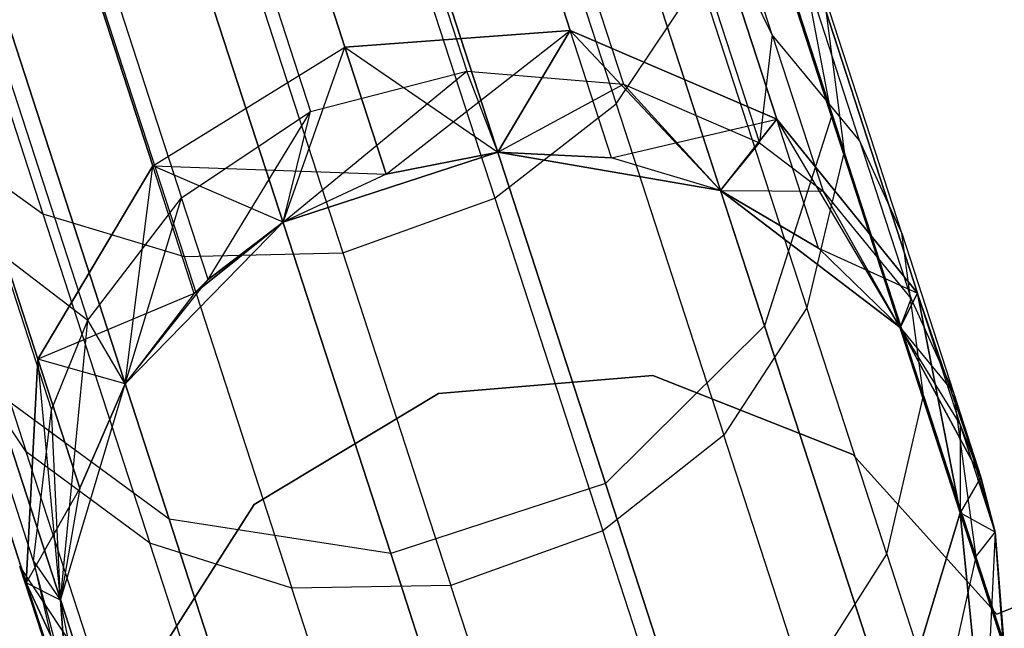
# Model space of a CAD drawing. Extents: x 0.3 to 7.1, y -3.38 to 3.38.
# Tile 206 of 256: x 4.61 to 4.82, y -3.14 to -3.01. Entities that reach past the tile are written whole.
import ezdxf

# ---------------------------------------------------------------- set-up
doc = ezdxf.new("R2010")
doc.units = 0
doc.header["$LTSCALE"] = 2.54
doc.layers.get('0').update_dxf_attribs({"linetype": 'CONTINUOUS'})

# ---------------------------------------------------------------- blocks, each defined once
blk = doc.blocks.new('SINGLES_B_BB_STL')
at = {"color": 0}
for p, q in [((4.7795, -3.03116, 16.13981), (4.73462, -2.89306, 15.74599)), ((4.7795, -3.03116, 16.13981), (4.73462, -2.89306, 15.74599)), ((4.73462, -2.89306, 12.51528), (4.7795, -3.03116, 12.12146)), ((4.73462, -2.89306, 12.51528), (4.7795, -3.03116, 12.12146)), ((4.72412, -3.01291, 16.56762), (4.69797, -2.93244, 16.17439)), ((4.72412, -3.01291, 16.56762), (4.69797, -2.93244, 16.17439)), ((4.69797, -2.93244, 12.08688), (4.72412, -3.01291, 11.69365)), ((4.69797, -2.93244, 12.08688), (4.72412, -3.01291, 11.69365)), ((4.65037, -2.93634, 16.17758), (4.67641, -3.01649, 16.56923)), ((4.65037, -2.93634, 16.17758), (4.67641, -3.01649, 16.56923)), ((4.67641, -3.01649, 11.69203), (4.65037, -2.93634, 12.08369)), ((4.67641, -3.01649, 11.69203), (4.65037, -2.93634, 12.08369)), ((4.76533, -3.07554, 16.12883), (4.71986, -2.93561, 15.72978)), ((4.76533, -3.07554, 16.12883), (4.71986, -2.93561, 15.72978)), ((4.71986, -2.93561, 12.53148), (4.76533, -3.07554, 12.13244)), ((4.71986, -2.93561, 12.53148), (4.76533, -3.07554, 12.13244)), ((4.67565, -2.93972, 39.83043), (4.70223, -3.02153, 39.40204)), ((4.67565, -2.93972, 39.83043), (4.70223, -3.02153, 39.40204)), ((4.70554, -2.94121, 40.31823), (4.73389, -3.02846, 40.10307)), ((4.70554, -2.94121, 40.31823), (4.73389, -3.02846, 40.10307)), ((4.70869, -2.94208, 39.83401), (4.7354, -3.02429, 39.40354)), ((4.70869, -2.94208, 39.83401), (4.7354, -3.02429, 39.40354)), ((4.64259, -2.94838, 39.82986), (4.66915, -3.03013, 39.4018)), ((4.64259, -2.94838, 39.82986), (4.66915, -3.03013, 39.4018)), ((4.7679, -3.03172, 16.56315), (4.74146, -2.95035, 16.16554)), ((4.7679, -3.03172, 16.56315), (4.74146, -2.95035, 16.16554)), ((4.74146, -2.95035, 12.09573), (4.7679, -3.03172, 11.69812)), ((4.74146, -2.95035, 12.09573), (4.7679, -3.03172, 11.69812)), ((4.76695, -3.01383, 39.62742), (4.73733, -2.95389, 39.83979)), ((4.73733, -2.95389, 39.83979), (4.76425, -3.03674, 39.40597)), ((4.73733, -2.95389, 39.83979), (4.76425, -3.03674, 39.40597)), ((4.76695, -3.01383, 39.62742), (4.73733, -2.95389, 39.83979)), ((4.63572, -3.04163, 16.56762), (4.60957, -2.96116, 16.17439)), ((4.63572, -3.04163, 16.56762), (4.60957, -2.96116, 16.17439)), ((4.60957, -2.96116, 12.08688), (4.63572, -3.04163, 11.69365)), ((4.60957, -2.96116, 12.08688), (4.63572, -3.04163, 11.69365)), ((4.67971, -2.96088, 40.32333), (4.70818, -3.04849, 40.10727)), ((4.67971, -2.96088, 40.32333), (4.70818, -3.04849, 40.10727)), ((4.76695, -3.01383, 39.62742), (4.75067, -2.96373, 39.84367)), ((4.76695, -3.01383, 39.62742), (4.75067, -2.96373, 39.84367)), ((4.58422, -2.96504, 40.31118), (4.61241, -3.05179, 40.09725)), ((4.58422, -2.96504, 40.31118), (4.61241, -3.05179, 40.09725)), ((4.61517, -2.96637, 39.83235), (4.64182, -3.04839, 39.40284)), ((4.61517, -2.96637, 39.83235), (4.64182, -3.04839, 39.40284)), ((4.73162, -3.10895, 16.12262), (4.68582, -2.96799, 15.72064)), ((4.73162, -3.10895, 16.12262), (4.68582, -2.96799, 15.72064)), ((4.68582, -2.96799, 12.54063), (4.73162, -3.10895, 12.13865)), ((4.68582, -2.96799, 12.54063), (4.73162, -3.10895, 12.13865)), ((4.75978, -2.96966, 40.08492), (4.78218, -3.03861, 39.86695)), ((4.75978, -2.96966, 40.08492), (4.78218, -3.03861, 39.86695)), ((4.64748, -2.97241, 40.32381), (4.67596, -3.06006, 40.10767)), ((4.64748, -2.97241, 40.32381), (4.67596, -3.06006, 40.10767)), ((4.61395, -2.97352, 40.31938), (4.64232, -3.06085, 40.10402)), ((4.61395, -2.97352, 40.31938), (4.64232, -3.06085, 40.10402)), ((4.63919, -3.11652, 16.12883), (4.59373, -2.9766, 15.72978)), ((4.63919, -3.11652, 16.12883), (4.59373, -2.9766, 15.72978)), ((4.59373, -2.9766, 12.53148), (4.63919, -3.11652, 12.13244)), ((4.59373, -2.9766, 12.53148), (4.63919, -3.11652, 12.13244)), ((4.6861, -3.12374, 16.12262), (4.6403, -2.98278, 15.72064)), ((4.6861, -3.12374, 16.12262), (4.6403, -2.98278, 15.72064)), ((4.6403, -2.98278, 12.54063), (4.6861, -3.12374, 12.13865)), ((4.6403, -2.98278, 12.54063), (4.6861, -3.12374, 12.13865)), ((4.78545, -3.03627, 39.63286), (4.769, -2.98566, 39.85129)), ((4.78545, -3.03627, 39.63286), (4.769, -2.98566, 39.85129)), ((4.77088, -2.98598, 16.15306), (4.7795, -3.03116, 16.13981)), ((4.79773, -3.06862, 16.55685), (4.77088, -2.98598, 16.15306)), ((4.79773, -3.06862, 16.55685), (4.77088, -2.98598, 16.15306)), ((4.77088, -2.98598, 16.15306), (4.7795, -3.03116, 16.13981)), ((4.77088, -2.98598, 12.10821), (4.79773, -3.06862, 11.70442)), ((4.77088, -2.98598, 12.10821), (4.79773, -3.06862, 11.70442)), ((4.77088, -2.98598, 12.10821), (4.7795, -3.03116, 12.12146)), ((4.77088, -2.98598, 12.10821), (4.7795, -3.03116, 12.12146)), ((4.59511, -2.99175, 39.83751), (4.62195, -3.07435, 39.40501)), ((4.59511, -2.99175, 39.83751), (4.62195, -3.07435, 39.40501)), ((4.61136, -3.08259, 16.56315), (4.58492, -3.00122, 16.16554)), ((4.61136, -3.08259, 16.56315), (4.58492, -3.00122, 16.16554)), ((4.58492, -3.00122, 12.09573), (4.61136, -3.08259, 11.69812)), ((4.58492, -3.00122, 12.09573), (4.61136, -3.08259, 11.69812)), ((4.73389, -3.02846, 40.10307), (4.75162, -3.00201, 40.09562)), ((4.73389, -3.02846, 40.10307), (4.75162, -3.00201, 40.09562)), ((4.75162, -3.00201, 40.09562), (4.77426, -3.0717, 39.8753)), ((4.75162, -3.00201, 40.09562), (4.77426, -3.0717, 39.8753)), ((4.79436, -3.05589, 39.63716), (4.77779, -3.00487, 39.85733)), ((4.77779, -3.00487, 39.85733), (4.78218, -3.03861, 39.86695)), ((4.79436, -3.05589, 39.63716), (4.77779, -3.00487, 39.85733)), ((4.77779, -3.00487, 39.85733), (4.78218, -3.03861, 39.86695)), ((4.72412, -3.01291, 16.56762), (4.67641, -3.01649, 16.56923)), ((4.72412, -3.01291, 16.56762), (4.67641, -3.01649, 16.56923)), ((4.67641, -3.01649, 11.69203), (4.72412, -3.01291, 11.69365)), ((4.67641, -3.01649, 11.69203), (4.72412, -3.01291, 11.69365)), ((4.68515, -3.04338, 16.96885), (4.72412, -3.01291, 16.56762)), ((4.68515, -3.04338, 16.96885), (4.72412, -3.01291, 16.56762)), ((4.70881, -3.03875, 16.96885), (4.72412, -3.01291, 16.56762)), ((4.70881, -3.03875, 16.96885), (4.72412, -3.01291, 16.56762)), ((4.72412, -3.01291, 11.69365), (4.70881, -3.03875, 11.29242)), ((4.72412, -3.01291, 11.69365), (4.70881, -3.03875, 11.29242)), ((4.73289, -3.03991, 16.96885), (4.72412, -3.01291, 16.56762)), ((4.73289, -3.03991, 16.96885), (4.72412, -3.01291, 16.56762)), ((4.7679, -3.03172, 16.56315), (4.72412, -3.01291, 16.56762)), ((4.7679, -3.03172, 16.56315), (4.72412, -3.01291, 16.56762)), ((4.75599, -3.04681, 11.29242), (4.72412, -3.01291, 11.69365)), ((4.72412, -3.01291, 11.69365), (4.7679, -3.03172, 11.69812)), ((4.75599, -3.04681, 11.29242), (4.72412, -3.01291, 11.69365)), ((4.73289, -3.03991, 11.29242), (4.72412, -3.01291, 11.69365)), ((4.73289, -3.03991, 11.29242), (4.72412, -3.01291, 11.69365)), ((4.72412, -3.01291, 11.69365), (4.7679, -3.03172, 11.69812)), ((4.76695, -3.01383, 39.62742), (4.76425, -3.03674, 39.40597)), ((4.76695, -3.01383, 39.62742), (4.76425, -3.03674, 39.40597)), ((4.78545, -3.03627, 39.63286), (4.76695, -3.01383, 39.62742)), ((4.76695, -3.01383, 39.62742), (4.77773, -3.04701, 39.4076)), ((4.78545, -3.03627, 39.63286), (4.76695, -3.01383, 39.62742)), ((4.76695, -3.01383, 39.62742), (4.77773, -3.04701, 39.4076)), ((4.63572, -3.04163, 16.56762), (4.67641, -3.01649, 16.56923)), ((4.63572, -3.04163, 16.56762), (4.67641, -3.01649, 16.56923)), ((4.63572, -3.04163, 11.69365), (4.67641, -3.01649, 11.69203)), ((4.63572, -3.04163, 11.69365), (4.67641, -3.01649, 11.69203)), ((4.66329, -3.05354, 16.96885), (4.67641, -3.01649, 16.56923)), ((4.66329, -3.05354, 16.96885), (4.67641, -3.01649, 16.56923)), ((4.67641, -3.01649, 16.56923), (4.68515, -3.04338, 16.96885)), ((4.67641, -3.01649, 16.56923), (4.68515, -3.04338, 16.96885)), ((4.68515, -3.04338, 11.29242), (4.67641, -3.01649, 11.69203)), ((4.67641, -3.01649, 11.69203), (4.70881, -3.03875, 11.29242)), ((4.67641, -3.01649, 11.69203), (4.70881, -3.03875, 11.29242)), ((4.68515, -3.04338, 11.29242), (4.67641, -3.01649, 11.69203)), ((4.66329, -3.05354, 39.09119), (4.70223, -3.02153, 39.40204)), ((4.66329, -3.05354, 39.09119), (4.70223, -3.02153, 39.40204)), ((4.66915, -3.03013, 39.4018), (4.70223, -3.02153, 39.40204)), ((4.66915, -3.03013, 39.4018), (4.70223, -3.02153, 39.40204)), ((4.70881, -3.03875, 39.09119), (4.70223, -3.02153, 39.40204)), ((4.70223, -3.02153, 39.40204), (4.7354, -3.02429, 39.40354)), ((4.70881, -3.03875, 39.09119), (4.70223, -3.02153, 39.40204)), ((4.70223, -3.02153, 39.40204), (4.7354, -3.02429, 39.40354)), ((4.70881, -3.03875, 39.09119), (4.7354, -3.02429, 39.40354)), ((4.70881, -3.03875, 39.09119), (4.7354, -3.02429, 39.40354)), ((4.75599, -3.04681, 39.09119), (4.7354, -3.02429, 39.40354)), ((4.7354, -3.02429, 39.40354), (4.76425, -3.03674, 39.40597)), ((4.75599, -3.04681, 39.09119), (4.7354, -3.02429, 39.40354)), ((4.7354, -3.02429, 39.40354), (4.76425, -3.03674, 39.40597)), ((4.70818, -3.04849, 40.10727), (4.73389, -3.02846, 40.10307)), ((4.70818, -3.04849, 40.10727), (4.73389, -3.02846, 40.10307)), ((4.73389, -3.02846, 40.10307), (4.7567, -3.09866, 39.88112)), ((4.73389, -3.02846, 40.10307), (4.7567, -3.09866, 39.88112)), ((4.64182, -3.04839, 39.40284), (4.66915, -3.03013, 39.4018)), ((4.64182, -3.04839, 39.40284), (4.66915, -3.03013, 39.4018)), ((4.64745, -3.06573, 39.09119), (4.66915, -3.03013, 39.4018)), ((4.64745, -3.06573, 39.09119), (4.66915, -3.03013, 39.4018)), ((4.66329, -3.05354, 39.09119), (4.66915, -3.03013, 39.4018)), ((4.66329, -3.05354, 39.09119), (4.66915, -3.03013, 39.4018)), ((4.73289, -3.03991, 16.96885), (4.7679, -3.03172, 16.56315)), ((4.73289, -3.03991, 16.96885), (4.7679, -3.03172, 16.56315)), ((4.75599, -3.04681, 16.96885), (4.7679, -3.03172, 16.56315)), ((4.75599, -3.04681, 16.96885), (4.7679, -3.03172, 16.56315)), ((4.7679, -3.03172, 11.69812), (4.75599, -3.04681, 11.29242)), ((4.7679, -3.03172, 11.69812), (4.75599, -3.04681, 11.29242)), ((4.7795, -3.03116, 16.13981), (4.76533, -3.07554, 16.12883)), ((4.7795, -3.03116, 16.13981), (4.76533, -3.07554, 16.12883)), ((4.7795, -3.03116, 12.12146), (4.76533, -3.07554, 12.13244)), ((4.7795, -3.03116, 12.12146), (4.76533, -3.07554, 12.13244)), ((4.77677, -3.05903, 16.96885), (4.7679, -3.03172, 16.56315)), ((4.77677, -3.05903, 16.96885), (4.7679, -3.03172, 16.56315)), ((4.79773, -3.06862, 16.55685), (4.7679, -3.03172, 16.56315)), ((4.79773, -3.06862, 16.55685), (4.7679, -3.03172, 16.56315)), ((4.79402, -3.07587, 11.29242), (4.7679, -3.03172, 11.69812)), ((4.7679, -3.03172, 11.69812), (4.79773, -3.06862, 11.70442)), ((4.79402, -3.07587, 11.29242), (4.7679, -3.03172, 11.69812)), ((4.77677, -3.05903, 11.29242), (4.7679, -3.03172, 11.69812)), ((4.77677, -3.05903, 11.29242), (4.7679, -3.03172, 11.69812)), ((4.7679, -3.03172, 11.69812), (4.79773, -3.06862, 11.70442)), ((4.80678, -3.11514, 16.55016), (4.7795, -3.03116, 16.13981)), ((4.80678, -3.11514, 16.55016), (4.7795, -3.03116, 16.13981)), ((4.7795, -3.03116, 12.12146), (4.80678, -3.11514, 11.71111)), ((4.7795, -3.03116, 12.12146), (4.80678, -3.11514, 11.71111)), ((4.58641, -3.03312, 40.08749), (4.61241, -3.05179, 40.09725)), ((4.58641, -3.03312, 40.08749), (4.61241, -3.05179, 40.09725)), ((4.58641, -3.03312, 40.08749), (4.60887, -3.10224, 39.86895)), ((4.58641, -3.03312, 40.08749), (4.60887, -3.10224, 39.86895)), ((4.75599, -3.04681, 39.09119), (4.76425, -3.03674, 39.40597)), ((4.75599, -3.04681, 39.09119), (4.76425, -3.03674, 39.40597)), ((4.76425, -3.03674, 39.40597), (4.77773, -3.04701, 39.4076)), ((4.76425, -3.03674, 39.40597), (4.77773, -3.04701, 39.4076)), ((4.79436, -3.05589, 39.63716), (4.78545, -3.03627, 39.63286)), ((4.78545, -3.03627, 39.63286), (4.79634, -3.06978, 39.41081)), ((4.79436, -3.05589, 39.63716), (4.78545, -3.03627, 39.63286)), ((4.78545, -3.03627, 39.63286), (4.79634, -3.06978, 39.41081)), ((4.66329, -3.05354, 1.7), (4.70881, -3.03875, 1.7)), ((4.70881, -3.03875, 16.96885), (4.66329, -3.05354, 39.09119)), ((4.66329, -3.05354, 39.09119), (4.70881, -3.03875, 39.09119)), ((4.70881, -3.03875, 16.96885), (4.66329, -3.05354, 39.09119)), ((4.66329, -3.05354, 11.29242), (4.70881, -3.03875, 1.7)), ((4.66329, -3.05354, 1.7), (4.70881, -3.03875, 1.7)), ((4.66329, -3.05354, 11.29242), (4.70881, -3.03875, 1.7)), ((4.66329, -3.05354, 39.09119), (4.70881, -3.03875, 39.09119)), ((4.70881, -3.03875, 16.96885), (4.68515, -3.04338, 16.96885)), ((4.70881, -3.03875, 16.96885), (4.68515, -3.04338, 16.96885)), ((4.70881, -3.03875, 11.29242), (4.68515, -3.04338, 11.29242)), ((4.68515, -3.04338, 11.29242), (4.70881, -3.03875, 1.7)), ((4.68515, -3.04338, 11.29242), (4.70881, -3.03875, 1.7)), ((4.70881, -3.03875, 11.29242), (4.68515, -3.04338, 11.29242)), ((4.70881, -3.03875, 1.7), (4.75599, -3.04681, 1.7)), ((4.75599, -3.04681, 16.96885), (4.70881, -3.03875, 39.09119)), ((4.70881, -3.03875, 39.09119), (4.75599, -3.04681, 39.09119)), ((4.73289, -3.03991, 16.96885), (4.70881, -3.03875, 39.09119)), ((4.75599, -3.04681, 16.96885), (4.70881, -3.03875, 39.09119)), ((4.73289, -3.03991, 16.96885), (4.70881, -3.03875, 39.09119)), ((4.73289, -3.03991, 16.96885), (4.70881, -3.03875, 16.96885)), ((4.70881, -3.03875, 16.96885), (4.70881, -3.03875, 39.09119)), ((4.70881, -3.03875, 16.96885), (4.70881, -3.03875, 39.09119)), ((4.73289, -3.03991, 16.96885), (4.70881, -3.03875, 16.96885)), ((4.73289, -3.03991, 11.29242), (4.70881, -3.03875, 11.29242)), ((4.70881, -3.03875, 1.7), (4.75599, -3.04681, 1.7)), ((4.70881, -3.03875, 1.7), (4.73289, -3.03991, 11.29242)), ((4.70881, -3.03875, 1.7), (4.73289, -3.03991, 11.29242)), ((4.70881, -3.03875, 1.7), (4.70881, -3.03875, 11.29242)), ((4.73289, -3.03991, 11.29242), (4.70881, -3.03875, 11.29242)), ((4.70881, -3.03875, 1.7), (4.70881, -3.03875, 11.29242)), ((4.70881, -3.03875, 39.09119), (4.75599, -3.04681, 39.09119)), ((4.78218, -3.03861, 39.86695), (4.77426, -3.0717, 39.8753)), ((4.78218, -3.03861, 39.86695), (4.77426, -3.0717, 39.8753)), ((4.79896, -3.09026, 39.64402), (4.78218, -3.03861, 39.86695)), ((4.79896, -3.09026, 39.64402), (4.78218, -3.03861, 39.86695)), ((4.75599, -3.04681, 16.96885), (4.73289, -3.03991, 16.96885)), ((4.75599, -3.04681, 16.96885), (4.73289, -3.03991, 16.96885)), ((4.75599, -3.04681, 11.29242), (4.73289, -3.03991, 11.29242)), ((4.75599, -3.04681, 1.7), (4.73289, -3.03991, 11.29242)), ((4.75599, -3.04681, 11.29242), (4.73289, -3.03991, 11.29242)), ((4.75599, -3.04681, 1.7), (4.73289, -3.03991, 11.29242)), ((4.61136, -3.08259, 16.56315), (4.63572, -3.04163, 16.56762)), ((4.61136, -3.08259, 16.56315), (4.63572, -3.04163, 16.56762)), ((4.63572, -3.04163, 11.69365), (4.61136, -3.08259, 11.69812)), ((4.63572, -3.04163, 11.69365), (4.61136, -3.08259, 11.69812)), ((4.62986, -3.08779, 16.96885), (4.63572, -3.04163, 16.56762)), ((4.62986, -3.08779, 16.96885), (4.63572, -3.04163, 16.56762)), ((4.64449, -3.06864, 16.96885), (4.63572, -3.04163, 16.56762)), ((4.64449, -3.06864, 16.96885), (4.63572, -3.04163, 16.56762)), ((4.66329, -3.05354, 16.96885), (4.63572, -3.04163, 16.56762)), ((4.66329, -3.05354, 16.96885), (4.63572, -3.04163, 16.56762)), ((4.66329, -3.05354, 11.29242), (4.63572, -3.04163, 11.69365)), ((4.63572, -3.04163, 11.69365), (4.68515, -3.04338, 11.29242)), ((4.66329, -3.05354, 11.29242), (4.63572, -3.04163, 11.69365)), ((4.64449, -3.06864, 11.29242), (4.63572, -3.04163, 11.69365)), ((4.64449, -3.06864, 11.29242), (4.63572, -3.04163, 11.69365)), ((4.63572, -3.04163, 11.69365), (4.68515, -3.04338, 11.29242)), ((4.68515, -3.04338, 16.96885), (4.66329, -3.05354, 39.09119)), ((4.68515, -3.04338, 16.96885), (4.66329, -3.05354, 39.09119)), ((4.68515, -3.04338, 16.96885), (4.66329, -3.05354, 16.96885)), ((4.68515, -3.04338, 16.96885), (4.66329, -3.05354, 16.96885)), ((4.68515, -3.04338, 11.29242), (4.66329, -3.05354, 11.29242)), ((4.68515, -3.04338, 11.29242), (4.66329, -3.05354, 11.29242)), ((4.81454, -3.13663, 1.7), (5.04734, -3.04362, 1.7)), ((5.04734, -3.04362, 1.9), (4.81454, -3.13663, 1.9)), ((5.04734, -3.04362, 1.9), (4.81454, -3.13663, 1.9)), ((4.81454, -3.13663, 1.7), (5.04734, -3.04362, 1.7)), ((4.60891, -3.12997, 16.55685), (4.58206, -3.04734, 16.15306)), ((4.60891, -3.12997, 16.55685), (4.58206, -3.04734, 16.15306)), ((4.58206, -3.04734, 12.10821), (4.60891, -3.12997, 11.70442)), ((4.58206, -3.04734, 12.10821), (4.60891, -3.12997, 11.70442)), ((4.75599, -3.04681, 1.7), (4.79402, -3.07587, 1.7)), ((4.79402, -3.07587, 16.96885), (4.75599, -3.04681, 39.09119)), ((4.75599, -3.04681, 39.09119), (4.79402, -3.07587, 39.09119)), ((4.77677, -3.05903, 16.96885), (4.75599, -3.04681, 39.09119)), ((4.79402, -3.07587, 16.96885), (4.75599, -3.04681, 39.09119)), ((4.77677, -3.05903, 16.96885), (4.75599, -3.04681, 39.09119)), ((4.77677, -3.05903, 16.96885), (4.75599, -3.04681, 16.96885)), ((4.75599, -3.04681, 16.96885), (4.75599, -3.04681, 39.09119)), ((4.75599, -3.04681, 16.96885), (4.75599, -3.04681, 39.09119)), ((4.77677, -3.05903, 16.96885), (4.75599, -3.04681, 16.96885)), ((4.77677, -3.05903, 11.29242), (4.75599, -3.04681, 11.29242)), ((4.75599, -3.04681, 1.7), (4.79402, -3.07587, 1.7)), ((4.75599, -3.04681, 1.7), (4.77677, -3.05903, 11.29242)), ((4.75599, -3.04681, 1.7), (4.77677, -3.05903, 11.29242)), ((4.75599, -3.04681, 1.7), (4.75599, -3.04681, 11.29242)), ((4.77677, -3.05903, 11.29242), (4.75599, -3.04681, 11.29242)), ((4.75599, -3.04681, 1.7), (4.75599, -3.04681, 11.29242)), ((4.75599, -3.04681, 39.09119), (4.79402, -3.07587, 39.09119)), ((4.75599, -3.04681, 39.09119), (4.77773, -3.04701, 39.4076)), ((4.75599, -3.04681, 39.09119), (4.77773, -3.04701, 39.4076)), ((4.79402, -3.07587, 39.09119), (4.77773, -3.04701, 39.4076)), ((4.77773, -3.04701, 39.4076), (4.79634, -3.06978, 39.41081)), ((4.79402, -3.07587, 39.09119), (4.77773, -3.04701, 39.4076)), ((4.77773, -3.04701, 39.4076), (4.79634, -3.06978, 39.41081)), ((4.62195, -3.07435, 39.40501), (4.64182, -3.04839, 39.40284)), ((4.62195, -3.07435, 39.40501), (4.64182, -3.04839, 39.40284)), ((4.62986, -3.08779, 39.09119), (4.64182, -3.04839, 39.40284)), ((4.62986, -3.08779, 39.09119), (4.64182, -3.04839, 39.40284)), ((4.64745, -3.06573, 39.09119), (4.64182, -3.04839, 39.40284)), ((4.64745, -3.06573, 39.09119), (4.64182, -3.04839, 39.40284)), ((4.67596, -3.06006, 40.10767), (4.70818, -3.04849, 40.10727)), ((4.67596, -3.06006, 40.10767), (4.70818, -3.04849, 40.10727)), ((4.70818, -3.04849, 40.10727), (4.73108, -3.11899, 39.8844)), ((4.70818, -3.04849, 40.10727), (4.73108, -3.11899, 39.8844)), ((4.61241, -3.05179, 40.09725), (4.64232, -3.06085, 40.10402)), ((4.61241, -3.05179, 40.09725), (4.64232, -3.06085, 40.10402)), ((4.61241, -3.05179, 40.09725), (4.63509, -3.12159, 39.87658)), ((4.61241, -3.05179, 40.09725), (4.63509, -3.12159, 39.87658)), ((4.62986, -3.08779, 1.7), (4.66329, -3.05354, 1.7)), ((4.62986, -3.08779, 1.7), (4.66329, -3.05354, 1.7)), ((4.62986, -3.08779, 11.29242), (4.66329, -3.05354, 1.7)), ((4.62986, -3.08779, 11.29242), (4.66329, -3.05354, 1.7)), ((4.66329, -3.05354, 16.96885), (4.64449, -3.06864, 16.96885)), ((4.66329, -3.05354, 16.96885), (4.64449, -3.06864, 16.96885)), ((4.66329, -3.05354, 11.29242), (4.64449, -3.06864, 11.29242)), ((4.64449, -3.06864, 11.29242), (4.66329, -3.05354, 1.7)), ((4.64449, -3.06864, 11.29242), (4.66329, -3.05354, 1.7)), ((4.66329, -3.05354, 11.29242), (4.64449, -3.06864, 11.29242)), ((4.66329, -3.05354, 16.96885), (4.64745, -3.06573, 39.09119)), ((4.64745, -3.06573, 39.09119), (4.66329, -3.05354, 39.09119)), ((4.66329, -3.05354, 16.96885), (4.64745, -3.06573, 39.09119)), ((4.64745, -3.06573, 39.09119), (4.66329, -3.05354, 39.09119)), ((4.66329, -3.05354, 16.96885), (4.66329, -3.05354, 39.09119)), ((4.66329, -3.05354, 16.96885), (4.66329, -3.05354, 39.09119)), ((4.66329, -3.05354, 11.29242), (4.66329, -3.05354, 1.7)), ((4.66329, -3.05354, 11.29242), (4.66329, -3.05354, 1.7)), ((4.79896, -3.09026, 39.64402), (4.79436, -3.05589, 39.63716)), ((4.79436, -3.05589, 39.63716), (4.80534, -3.08966, 39.41335)), ((4.79896, -3.09026, 39.64402), (4.79436, -3.05589, 39.63716)), ((4.79436, -3.05589, 39.63716), (4.80534, -3.08966, 39.41335)), ((4.64232, -3.06085, 40.10402), (4.67596, -3.06006, 40.10767)), ((4.64232, -3.06085, 40.10402), (4.67596, -3.06006, 40.10767)), ((4.67596, -3.06006, 40.10767), (4.69887, -3.13058, 39.8847)), ((4.67596, -3.06006, 40.10767), (4.69887, -3.13058, 39.8847)), ((4.79402, -3.07587, 16.96885), (4.77677, -3.05903, 16.96885)), ((4.77677, -3.05903, 16.96885), (4.79773, -3.06862, 16.55685)), ((4.79402, -3.07587, 16.96885), (4.77677, -3.05903, 16.96885)), ((4.77677, -3.05903, 16.96885), (4.79773, -3.06862, 16.55685)), ((4.79402, -3.07587, 11.29242), (4.77677, -3.05903, 11.29242)), ((4.79402, -3.07587, 1.7), (4.77677, -3.05903, 11.29242)), ((4.79402, -3.07587, 11.29242), (4.77677, -3.05903, 11.29242)), ((4.79402, -3.07587, 1.7), (4.77677, -3.05903, 11.29242)), ((4.60348, -3.06022, 39.62614), (4.61424, -3.09332, 39.40684)), ((4.60348, -3.06022, 39.62614), (4.61424, -3.09332, 39.40684)), ((4.60348, -3.06022, 39.62614), (4.62195, -3.07435, 39.40501)), ((4.60348, -3.06022, 39.62614), (4.62195, -3.07435, 39.40501)), ((4.64232, -3.06085, 40.10402), (4.66516, -3.13112, 39.88186)), ((4.64232, -3.06085, 40.10402), (4.66516, -3.13112, 39.88186)), ((4.62986, -3.08779, 39.09119), (4.64745, -3.06573, 39.09119)), ((4.62986, -3.08779, 39.09119), (4.64745, -3.06573, 39.09119)), ((4.64449, -3.06864, 16.96885), (4.64745, -3.06573, 39.09119)), ((4.64449, -3.06864, 16.96885), (4.64745, -3.06573, 39.09119)), ((4.64449, -3.06864, 11.29242), (4.61136, -3.08259, 11.69812)), ((4.64449, -3.06864, 11.29242), (4.61136, -3.08259, 11.69812)), ((4.64449, -3.06864, 16.96885), (4.62986, -3.08779, 39.09119)), ((4.64449, -3.06864, 16.96885), (4.62986, -3.08779, 16.96885)), ((4.64449, -3.06864, 16.96885), (4.62986, -3.08779, 39.09119)), ((4.64449, -3.06864, 16.96885), (4.62986, -3.08779, 16.96885)), ((4.64449, -3.06864, 11.29242), (4.62986, -3.08779, 11.29242)), ((4.64449, -3.06864, 11.29242), (4.62986, -3.08779, 11.29242)), ((4.79402, -3.07587, 16.96885), (4.79773, -3.06862, 16.55685)), ((4.79402, -3.07587, 16.96885), (4.79773, -3.06862, 16.55685)), ((4.79773, -3.06862, 11.70442), (4.79402, -3.07587, 11.29242)), ((4.79773, -3.06862, 11.70442), (4.79402, -3.07587, 11.29242)), ((4.79402, -3.07587, 39.09119), (4.79634, -3.06978, 39.41081)), ((4.79402, -3.07587, 39.09119), (4.79634, -3.06978, 39.41081)), ((4.79634, -3.06978, 39.41081), (4.80534, -3.08966, 39.41335)), ((4.79634, -3.06978, 39.41081), (4.80534, -3.08966, 39.41335)), ((4.80674, -3.09635, 16.96885), (4.79773, -3.06862, 16.55685)), ((4.80674, -3.09635, 16.96885), (4.79773, -3.06862, 16.55685)), ((4.80678, -3.11514, 16.55016), (4.79773, -3.06862, 16.55685)), ((4.80678, -3.11514, 16.55016), (4.79773, -3.06862, 16.55685)), ((4.81116, -3.10758, 11.29242), (4.79773, -3.06862, 11.70442)), ((4.79773, -3.06862, 11.70442), (4.80678, -3.11514, 11.71111)), ((4.81116, -3.10758, 11.29242), (4.79773, -3.06862, 11.70442)), ((4.80674, -3.09635, 11.29242), (4.79773, -3.06862, 11.70442)), ((4.80674, -3.09635, 11.29242), (4.79773, -3.06862, 11.70442)), ((4.79773, -3.06862, 11.70442), (4.80678, -3.11514, 11.71111)), ((4.77426, -3.0717, 39.8753), (4.7567, -3.09866, 39.88112)), ((4.77426, -3.0717, 39.8753), (4.7567, -3.09866, 39.88112)), ((4.79122, -3.12391, 39.64996), (4.77426, -3.0717, 39.8753)), ((4.79122, -3.12391, 39.64996), (4.77426, -3.0717, 39.8753)), ((4.61424, -3.09332, 39.40684), (4.62195, -3.07435, 39.40501)), ((4.61424, -3.09332, 39.40684), (4.62195, -3.07435, 39.40501)), ((4.61617, -3.13366, 39.09119), (4.62195, -3.07435, 39.40501)), ((4.61617, -3.13366, 39.09119), (4.62195, -3.07435, 39.40501)), ((4.62986, -3.08779, 39.09119), (4.62195, -3.07435, 39.40501)), ((4.62986, -3.08779, 39.09119), (4.62195, -3.07435, 39.40501)), ((4.60887, -3.10224, 39.86895), (4.59083, -3.07523, 39.85996)), ((4.60887, -3.10224, 39.86895), (4.59083, -3.07523, 39.85996)), ((4.76533, -3.07554, 16.12883), (4.73162, -3.10895, 16.12262)), ((4.76533, -3.07554, 16.12883), (4.73162, -3.10895, 16.12262)), ((4.76533, -3.07554, 12.13244), (4.73162, -3.10895, 12.13865)), ((4.76533, -3.07554, 12.13244), (4.73162, -3.10895, 12.13865)), ((4.79297, -3.16063, 16.54461), (4.76533, -3.07554, 16.12883)), ((4.79297, -3.16063, 16.54461), (4.76533, -3.07554, 16.12883)), ((4.76533, -3.07554, 12.13244), (4.79297, -3.16063, 11.71666)), ((4.76533, -3.07554, 12.13244), (4.79297, -3.16063, 11.71666)), ((4.79402, -3.07587, 1.7), (4.81116, -3.10758, 1.7)), ((4.81116, -3.10758, 16.96885), (4.79402, -3.07587, 39.09119)), ((4.79402, -3.07587, 39.09119), (4.81116, -3.10758, 39.09119)), ((4.80674, -3.09635, 16.96885), (4.79402, -3.07587, 39.09119)), ((4.81116, -3.10758, 16.96885), (4.79402, -3.07587, 39.09119)), ((4.80674, -3.09635, 16.96885), (4.79402, -3.07587, 39.09119)), ((4.80674, -3.09635, 16.96885), (4.79402, -3.07587, 16.96885)), ((4.79402, -3.07587, 16.96885), (4.79402, -3.07587, 39.09119)), ((4.79402, -3.07587, 16.96885), (4.79402, -3.07587, 39.09119)), ((4.80674, -3.09635, 16.96885), (4.79402, -3.07587, 16.96885)), ((4.80674, -3.09635, 11.29242), (4.79402, -3.07587, 11.29242)), ((4.81116, -3.10758, 1.7), (4.79402, -3.07587, 11.29242)), ((4.80674, -3.09635, 11.29242), (4.79402, -3.07587, 11.29242)), ((4.81116, -3.10758, 1.7), (4.79402, -3.07587, 11.29242)), ((4.79402, -3.07587, 1.7), (4.81116, -3.10758, 1.7)), ((4.79402, -3.07587, 1.7), (4.79402, -3.07587, 11.29242)), ((4.79402, -3.07587, 1.7), (4.79402, -3.07587, 11.29242)), ((4.79402, -3.07587, 39.09119), (4.81116, -3.10758, 39.09119)), ((4.79402, -3.07587, 39.09119), (4.80534, -3.08966, 39.41335)), ((4.79402, -3.07587, 39.09119), (4.80534, -3.08966, 39.41335)), ((4.61136, -3.08259, 16.56315), (4.60891, -3.12997, 16.55685)), ((4.61136, -3.08259, 16.56315), (4.60891, -3.12997, 16.55685)), ((4.60891, -3.12997, 11.70442), (4.61136, -3.08259, 11.69812)), ((4.60891, -3.12997, 11.70442), (4.61136, -3.08259, 11.69812)), ((4.61617, -3.13366, 16.96885), (4.61136, -3.08259, 16.56315)), ((4.62023, -3.10989, 16.96885), (4.61136, -3.08259, 16.56315)), ((4.61617, -3.13366, 16.96885), (4.61136, -3.08259, 16.56315)), ((4.62023, -3.10989, 16.96885), (4.61136, -3.08259, 16.56315)), ((4.62986, -3.08779, 16.96885), (4.61136, -3.08259, 16.56315)), ((4.62986, -3.08779, 16.96885), (4.61136, -3.08259, 16.56315)), ((4.61136, -3.08259, 11.69812), (4.62023, -3.10989, 11.29242)), ((4.62986, -3.08779, 11.29242), (4.61136, -3.08259, 11.69812)), ((4.62986, -3.08779, 11.29242), (4.61136, -3.08259, 11.69812)), ((4.61136, -3.08259, 11.69812), (4.62023, -3.10989, 11.29242)), ((4.69622, -3.08983, 1.9), (4.74163, -3.08604, 1.9)), ((4.74163, -3.08604, 1.7), (4.69622, -3.08983, 1.7)), ((4.74163, -3.08604, 1.7), (4.69622, -3.08983, 1.7)), ((4.69622, -3.08983, 1.9), (4.74163, -3.08604, 1.9)), ((4.74163, -3.08604, 1.9), (4.784, -3.1028, 1.9)), ((4.784, -3.1028, 1.7), (4.74163, -3.08604, 1.7)), ((4.74163, -3.08604, 1.7), (4.74163, -3.08604, 1.9)), ((4.74163, -3.08604, 1.7), (4.74163, -3.08604, 1.9)), ((4.784, -3.1028, 1.7), (4.74163, -3.08604, 1.7)), ((4.74163, -3.08604, 1.9), (4.784, -3.1028, 1.9)), ((4.63919, -3.11652, 16.12883), (4.60165, -3.08895, 16.13981)), ((4.62893, -3.17293, 16.55016), (4.60165, -3.08895, 16.13981)), ((4.63919, -3.11652, 16.12883), (4.60165, -3.08895, 16.13981)), ((4.62893, -3.17293, 16.55016), (4.60165, -3.08895, 16.13981)), ((4.63919, -3.11652, 12.13244), (4.60165, -3.08895, 12.12146)), ((4.60165, -3.08895, 12.12146), (4.62893, -3.17293, 11.71111)), ((4.60165, -3.08895, 12.12146), (4.62893, -3.17293, 11.71111)), ((4.63919, -3.11652, 12.13244), (4.60165, -3.08895, 12.12146)), ((4.61617, -3.13366, 1.7), (4.62986, -3.08779, 1.7)), ((4.61617, -3.13366, 39.09119), (4.62986, -3.08779, 39.09119)), ((4.61617, -3.13366, 11.29242), (4.62986, -3.08779, 1.7)), ((4.61617, -3.13366, 1.7), (4.62986, -3.08779, 1.7)), ((4.61617, -3.13366, 11.29242), (4.62986, -3.08779, 1.7)), ((4.61617, -3.13366, 39.09119), (4.62986, -3.08779, 39.09119)), ((4.62986, -3.08779, 16.96885), (4.62023, -3.10989, 16.96885)), ((4.62023, -3.10989, 16.96885), (4.62986, -3.08779, 39.09119)), ((4.62023, -3.10989, 16.96885), (4.62986, -3.08779, 39.09119)), ((4.62986, -3.08779, 16.96885), (4.62023, -3.10989, 16.96885)), ((4.62986, -3.08779, 11.29242), (4.62023, -3.10989, 11.29242)), ((4.62023, -3.10989, 11.29242), (4.62986, -3.08779, 1.7)), ((4.62023, -3.10989, 11.29242), (4.62986, -3.08779, 1.7)), ((4.62986, -3.08779, 11.29242), (4.62023, -3.10989, 11.29242)), ((4.62986, -3.08779, 16.96885), (4.62986, -3.08779, 39.09119)), ((4.62986, -3.08779, 16.96885), (4.62986, -3.08779, 39.09119)), ((4.62986, -3.08779, 1.7), (4.62986, -3.08779, 11.29242)), ((4.62986, -3.08779, 1.7), (4.62986, -3.08779, 11.29242)), ((4.6572, -3.11337, 1.9), (4.69622, -3.08983, 1.9)), ((4.69622, -3.08983, 1.7), (4.6572, -3.11337, 1.7)), ((4.69622, -3.08983, 1.7), (4.6572, -3.11337, 1.7)), ((4.6572, -3.11337, 1.9), (4.69622, -3.08983, 1.9)), ((4.69622, -3.08983, 1.7), (4.69622, -3.08983, 1.9)), ((4.69622, -3.08983, 1.7), (4.69622, -3.08983, 1.9)), ((4.79122, -3.12391, 39.64996), (4.79896, -3.09026, 39.64402)), ((4.79122, -3.12391, 39.64996), (4.79896, -3.09026, 39.64402)), ((4.79896, -3.09026, 39.64402), (4.81007, -3.12446, 39.41739)), ((4.79896, -3.09026, 39.64402), (4.81007, -3.12446, 39.41739)), ((4.80534, -3.08966, 39.41335), (4.81116, -3.10758, 39.09119)), ((4.80534, -3.08966, 39.41335), (4.81116, -3.10758, 39.09119)), ((4.80534, -3.08966, 39.41335), (4.81419, -3.11927, 39.09119)), ((4.80534, -3.08966, 39.41335), (4.81419, -3.11927, 39.09119)), ((4.80534, -3.08966, 39.41335), (4.81007, -3.12446, 39.41739)), ((4.80534, -3.08966, 39.41335), (4.81007, -3.12446, 39.41739)), ((4.6104, -3.12541, 39.41028), (4.59953, -3.09196, 39.63196)), ((4.6104, -3.12541, 39.41028), (4.59953, -3.09196, 39.63196)), ((4.6104, -3.12541, 39.41028), (4.61424, -3.09332, 39.40684)), ((4.6104, -3.12541, 39.41028), (4.61424, -3.09332, 39.40684)), ((4.61617, -3.13366, 39.09119), (4.61424, -3.09332, 39.40684)), ((4.61617, -3.13366, 39.09119), (4.61424, -3.09332, 39.40684)), ((4.81116, -3.10758, 16.96885), (4.80674, -3.09635, 16.96885)), ((4.80674, -3.09635, 16.96885), (4.80678, -3.11514, 16.55016)), ((4.80674, -3.09635, 16.96885), (4.80678, -3.11514, 16.55016)), ((4.81116, -3.10758, 16.96885), (4.80674, -3.09635, 16.96885)), ((4.81116, -3.10758, 11.29242), (4.80674, -3.09635, 11.29242)), ((4.81419, -3.11927, 1.7), (4.80674, -3.09635, 11.29242)), ((4.81116, -3.10758, 11.29242), (4.80674, -3.09635, 11.29242)), ((4.81419, -3.11927, 1.7), (4.80674, -3.09635, 11.29242)), ((4.81116, -3.10758, 1.7), (4.80674, -3.09635, 11.29242)), ((4.81116, -3.10758, 1.7), (4.80674, -3.09635, 11.29242)), ((4.7567, -3.09866, 39.88112), (4.73108, -3.11899, 39.8844)), ((4.7567, -3.09866, 39.88112), (4.73108, -3.11899, 39.8844)), ((4.77379, -3.15126, 39.65411), (4.7567, -3.09866, 39.88112)), ((4.77379, -3.15126, 39.65411), (4.7567, -3.09866, 39.88112)), ((4.6257, -3.15402, 39.64544), (4.60887, -3.10224, 39.86895)), ((4.63509, -3.12159, 39.87658), (4.60887, -3.10224, 39.86895)), ((4.6257, -3.15402, 39.64544), (4.60887, -3.10224, 39.86895)), ((4.63509, -3.12159, 39.87658), (4.60887, -3.10224, 39.86895)), ((4.784, -3.1028, 1.9), (4.81454, -3.13663, 1.9)), ((4.81454, -3.13663, 1.7), (4.784, -3.1028, 1.7)), ((4.784, -3.1028, 1.7), (4.784, -3.1028, 1.9)), ((4.784, -3.1028, 1.7), (4.784, -3.1028, 1.9)), ((4.81454, -3.13663, 1.7), (4.784, -3.1028, 1.7)), ((4.784, -3.1028, 1.9), (4.81454, -3.13663, 1.9)), ((4.81116, -3.10758, 16.96885), (4.80678, -3.11514, 16.55016)), ((4.81116, -3.10758, 16.96885), (4.80678, -3.11514, 16.55016)), ((4.81116, -3.10758, 11.29242), (4.80678, -3.11514, 11.71111)), ((4.81116, -3.10758, 11.29242), (4.80678, -3.11514, 11.71111)), ((4.81116, -3.10758, 1.7), (4.81419, -3.11927, 1.7)), ((4.81419, -3.11927, 16.96885), (4.81116, -3.10758, 16.96885)), ((4.81116, -3.10758, 16.96885), (4.81116, -3.10758, 39.09119)), ((4.81116, -3.10758, 39.09119), (4.81419, -3.11927, 39.09119)), ((4.81116, -3.10758, 16.96885), (4.81116, -3.10758, 39.09119)), ((4.81419, -3.11927, 16.96885), (4.81116, -3.10758, 16.96885)), ((4.81419, -3.11927, 11.29242), (4.81116, -3.10758, 11.29242)), ((4.81419, -3.11927, 11.29242), (4.81116, -3.10758, 11.29242)), ((4.81419, -3.11927, 1.7), (4.81116, -3.10758, 11.29242)), ((4.81419, -3.11927, 1.7), (4.81116, -3.10758, 11.29242)), ((4.81116, -3.10758, 1.7), (4.81419, -3.11927, 1.7)), ((4.81116, -3.10758, 39.09119), (4.81419, -3.11927, 39.09119)), ((4.62023, -3.10989, 11.29242), (4.60891, -3.12997, 11.70442)), ((4.62023, -3.10989, 11.29242), (4.60891, -3.12997, 11.70442)), ((4.62023, -3.10989, 16.96885), (4.61617, -3.13366, 39.09119)), ((4.62023, -3.10989, 16.96885), (4.61617, -3.13366, 16.96885)), ((4.62023, -3.10989, 16.96885), (4.61617, -3.13366, 39.09119)), ((4.62023, -3.10989, 16.96885), (4.61617, -3.13366, 16.96885)), ((4.62023, -3.10989, 11.29242), (4.61617, -3.13366, 11.29242)), ((4.62023, -3.10989, 11.29242), (4.61617, -3.13366, 11.29242)), ((4.73162, -3.10895, 16.12262), (4.6861, -3.12374, 16.12262)), ((4.73162, -3.10895, 16.12262), (4.6861, -3.12374, 16.12262)), ((4.73162, -3.10895, 12.13865), (4.6861, -3.12374, 12.13865)), ((4.73162, -3.10895, 12.13865), (4.6861, -3.12374, 12.13865)), ((4.75947, -3.19467, 16.54148), (4.73162, -3.10895, 16.12262)), ((4.75947, -3.19467, 16.54148), (4.73162, -3.10895, 16.12262)), ((4.73162, -3.10895, 12.13865), (4.75947, -3.19467, 11.71979)), ((4.73162, -3.10895, 12.13865), (4.75947, -3.19467, 11.71979)), ((4.63267, -3.15178, 1.9), (4.6572, -3.11337, 1.9)), ((4.6572, -3.11337, 1.7), (4.63267, -3.15178, 1.7)), ((4.6572, -3.11337, 1.7), (4.63267, -3.15178, 1.7)), ((4.63267, -3.15178, 1.9), (4.6572, -3.11337, 1.9)), ((4.6572, -3.11337, 1.7), (4.6572, -3.11337, 1.9)), ((4.6572, -3.11337, 1.7), (4.6572, -3.11337, 1.9)), ((4.79297, -3.16063, 16.54461), (4.80678, -3.11514, 16.55016)), ((4.79297, -3.16063, 16.54461), (4.80678, -3.11514, 16.55016)), ((4.80678, -3.11514, 11.71111), (4.79297, -3.16063, 11.71666)), ((4.80678, -3.11514, 11.71111), (4.79297, -3.16063, 11.71666)), ((4.81419, -3.11927, 16.96885), (4.80678, -3.11514, 16.55016)), ((4.81594, -3.14332, 16.96885), (4.80678, -3.11514, 16.55016)), ((4.81419, -3.11927, 16.96885), (4.80678, -3.11514, 16.55016)), ((4.81594, -3.14332, 16.96885), (4.80678, -3.11514, 16.55016)), ((4.81188, -3.16708, 16.96885), (4.80678, -3.11514, 16.55016)), ((4.81188, -3.16708, 16.96885), (4.80678, -3.11514, 16.55016)), ((4.81419, -3.11927, 11.29242), (4.80678, -3.11514, 11.71111)), ((4.80678, -3.11514, 11.71111), (4.81594, -3.14332, 11.29242)), ((4.81419, -3.11927, 11.29242), (4.80678, -3.11514, 11.71111)), ((4.80678, -3.11514, 11.71111), (4.81594, -3.14332, 11.29242)), ((4.80678, -3.11514, 11.71111), (4.81188, -3.16708, 11.29242)), ((4.80678, -3.11514, 11.71111), (4.81188, -3.16708, 11.29242)), ((4.6861, -3.12374, 16.12262), (4.63919, -3.11652, 16.12883)), ((4.66684, -3.20161, 16.54461), (4.63919, -3.11652, 16.12883)), ((4.6861, -3.12374, 16.12262), (4.63919, -3.11652, 16.12883)), ((4.66684, -3.20161, 16.54461), (4.63919, -3.11652, 16.12883)), ((4.6861, -3.12374, 12.13865), (4.63919, -3.11652, 12.13244)), ((4.63919, -3.11652, 12.13244), (4.66684, -3.20161, 11.71666)), ((4.63919, -3.11652, 12.13244), (4.66684, -3.20161, 11.71666)), ((4.6861, -3.12374, 12.13865), (4.63919, -3.11652, 12.13244)), ((4.73108, -3.11899, 39.8844), (4.69887, -3.13058, 39.8847)), ((4.73108, -3.11899, 39.8844), (4.69887, -3.13058, 39.8847)), ((4.74825, -3.1718, 39.65645), (4.73108, -3.11899, 39.8844)), ((4.74825, -3.1718, 39.65645), (4.73108, -3.11899, 39.8844)), ((4.81007, -3.12446, 39.41739), (4.81419, -3.11927, 39.09119)), ((4.81007, -3.12446, 39.41739), (4.81419, -3.11927, 39.09119)), ((4.81419, -3.11927, 1.7), (4.81188, -3.16708, 1.7)), ((4.81419, -3.11927, 1.7), (4.81188, -3.16708, 1.7)), ((4.81594, -3.14332, 16.96885), (4.81419, -3.11927, 39.09119)), ((4.81419, -3.11927, 39.09119), (4.81597, -3.14261, 39.09119)), ((4.81594, -3.14332, 16.96885), (4.81419, -3.11927, 39.09119)), ((4.81594, -3.14332, 16.96885), (4.81419, -3.11927, 16.96885)), ((4.81419, -3.11927, 16.96885), (4.81419, -3.11927, 39.09119)), ((4.81419, -3.11927, 16.96885), (4.81419, -3.11927, 39.09119)), ((4.81594, -3.14332, 16.96885), (4.81419, -3.11927, 16.96885)), ((4.81594, -3.14332, 11.29242), (4.81419, -3.11927, 11.29242)), ((4.81419, -3.11927, 11.29242), (4.81419, -3.11927, 1.7)), ((4.81419, -3.11927, 11.29242), (4.81419, -3.11927, 1.7)), ((4.81594, -3.14332, 11.29242), (4.81419, -3.11927, 11.29242)), ((4.81594, -3.14332, 11.29242), (4.81419, -3.11927, 1.7)), ((4.81594, -3.14332, 11.29242), (4.81419, -3.11927, 1.7)), ((4.81419, -3.11927, 39.09119), (4.81597, -3.14261, 39.09119)), ((4.65208, -3.17389, 39.65088), (4.63509, -3.12159, 39.87658)), ((4.66516, -3.13112, 39.88186), (4.63509, -3.12159, 39.87658)), ((4.65208, -3.17389, 39.65088), (4.63509, -3.12159, 39.87658)), ((4.66516, -3.13112, 39.88186), (4.63509, -3.12159, 39.87658)), ((4.71395, -3.20946, 16.54148), (4.6861, -3.12374, 16.12262)), ((4.71395, -3.20946, 16.54148), (4.6861, -3.12374, 16.12262)), ((4.6861, -3.12374, 12.13865), (4.71395, -3.20946, 11.71979)), ((4.6861, -3.12374, 12.13865), (4.71395, -3.20946, 11.71979)), ((4.77379, -3.15126, 39.65411), (4.79122, -3.12391, 39.64996)), ((4.77379, -3.15126, 39.65411), (4.79122, -3.12391, 39.64996)), ((4.79122, -3.12391, 39.64996), (4.80246, -3.15848, 39.4209)), ((4.79122, -3.12391, 39.64996), (4.80246, -3.15848, 39.4209)), ((4.81007, -3.12446, 39.41739), (4.80246, -3.15848, 39.4209)), ((4.81007, -3.12446, 39.41739), (4.80246, -3.15848, 39.4209)), ((4.81007, -3.12446, 39.41739), (4.81597, -3.14261, 39.09119)), ((4.81007, -3.12446, 39.41739), (4.81597, -3.14261, 39.09119)), ((4.60746, -3.12642, 39.63904), (4.6257, -3.15402, 39.64544)), ((4.60746, -3.12642, 39.63904), (4.6257, -3.15402, 39.64544)), ((4.60746, -3.12642, 39.63904), (4.61848, -3.16032, 39.41445)), ((4.60746, -3.12642, 39.63904), (4.61848, -3.16032, 39.41445)), ((4.6104, -3.12541, 39.41028), (4.61617, -3.13366, 39.09119)), ((4.62537, -3.18063, 39.09119), (4.6104, -3.12541, 39.41028)), ((4.6104, -3.12541, 39.41028), (4.61617, -3.13366, 39.09119)), ((4.6104, -3.12541, 39.41028), (4.61848, -3.16032, 39.41445)), ((4.6104, -3.12541, 39.41028), (4.61848, -3.16032, 39.41445)), ((4.62537, -3.18063, 39.09119), (4.6104, -3.12541, 39.41028)), ((4.61792, -3.1577, 16.96885), (4.60891, -3.12997, 16.55685)), ((4.62537, -3.18063, 16.96885), (4.60891, -3.12997, 16.55685)), ((4.62537, -3.18063, 16.96885), (4.60891, -3.12997, 16.55685)), ((4.60891, -3.12997, 16.55685), (4.62893, -3.17293, 16.55016)), ((4.61792, -3.1577, 16.96885), (4.60891, -3.12997, 16.55685)), ((4.61617, -3.13366, 16.96885), (4.60891, -3.12997, 16.55685)), ((4.61617, -3.13366, 16.96885), (4.60891, -3.12997, 16.55685)), ((4.60891, -3.12997, 16.55685), (4.62893, -3.17293, 16.55016)), ((4.62893, -3.17293, 11.71111), (4.60891, -3.12997, 11.70442)), ((4.60891, -3.12997, 11.70442), (4.62537, -3.18063, 11.29242)), ((4.60891, -3.12997, 11.70442), (4.61792, -3.1577, 11.29242)), ((4.60891, -3.12997, 11.70442), (4.62537, -3.18063, 11.29242)), ((4.61617, -3.13366, 11.29242), (4.60891, -3.12997, 11.70442)), ((4.61617, -3.13366, 11.29242), (4.60891, -3.12997, 11.70442)), ((4.60891, -3.12997, 11.70442), (4.61792, -3.1577, 11.29242)), ((4.62893, -3.17293, 11.71111), (4.60891, -3.12997, 11.70442)), ((4.69887, -3.13058, 39.8847), (4.66516, -3.13112, 39.88186)), ((4.69887, -3.13058, 39.8847), (4.66516, -3.13112, 39.88186)), ((4.71604, -3.18342, 39.65667), (4.69887, -3.13058, 39.8847)), ((4.71604, -3.18342, 39.65667), (4.69887, -3.13058, 39.8847)), ((4.68226, -3.18377, 39.65464), (4.66516, -3.13112, 39.88186)), ((4.68226, -3.18377, 39.65464), (4.66516, -3.13112, 39.88186)), ((4.62537, -3.18063, 1.7), (4.61617, -3.13366, 1.7)), ((4.61617, -3.13366, 16.96885), (4.61617, -3.13366, 39.09119)), ((4.61617, -3.13366, 16.96885), (4.61617, -3.13366, 39.09119)), ((4.61617, -3.13366, 16.96885), (4.61792, -3.1577, 16.96885)), ((4.61792, -3.1577, 16.96885), (4.61617, -3.13366, 39.09119)), ((4.61792, -3.1577, 16.96885), (4.61617, -3.13366, 39.09119)), ((4.62537, -3.18063, 39.09119), (4.61617, -3.13366, 39.09119)), ((4.61617, -3.13366, 16.96885), (4.61792, -3.1577, 16.96885)), ((4.61792, -3.1577, 11.29242), (4.61617, -3.13366, 1.7)), ((4.62537, -3.18063, 11.29242), (4.61617, -3.13366, 1.7)), ((4.61617, -3.13366, 11.29242), (4.61792, -3.1577, 11.29242)), ((4.62537, -3.18063, 1.7), (4.61617, -3.13366, 1.7)), ((4.62537, -3.18063, 11.29242), (4.61617, -3.13366, 1.7)), ((4.61792, -3.1577, 11.29242), (4.61617, -3.13366, 1.7)), ((4.61617, -3.13366, 11.29242), (4.61792, -3.1577, 11.29242)), ((4.61617, -3.13366, 11.29242), (4.61617, -3.13366, 1.7)), ((4.61617, -3.13366, 11.29242), (4.61617, -3.13366, 1.7)), ((4.62537, -3.18063, 39.09119), (4.61617, -3.13366, 39.09119)), ((4.81454, -3.13663, 1.9), (4.81454, -3.13663, 1.7)), ((4.81454, -3.13663, 1.9), (4.81454, -3.13663, 1.7))]:
    blk.add_line(p, q, dxfattribs=at)

msp = doc.modelspace()

# ---------------------------------------------------------------- block references
at = {"color": 0}
msp.add_blockref('SINGLES_B_BB_STL', (0, 0), dxfattribs=at)

doc.saveas('drawing.dxf')
